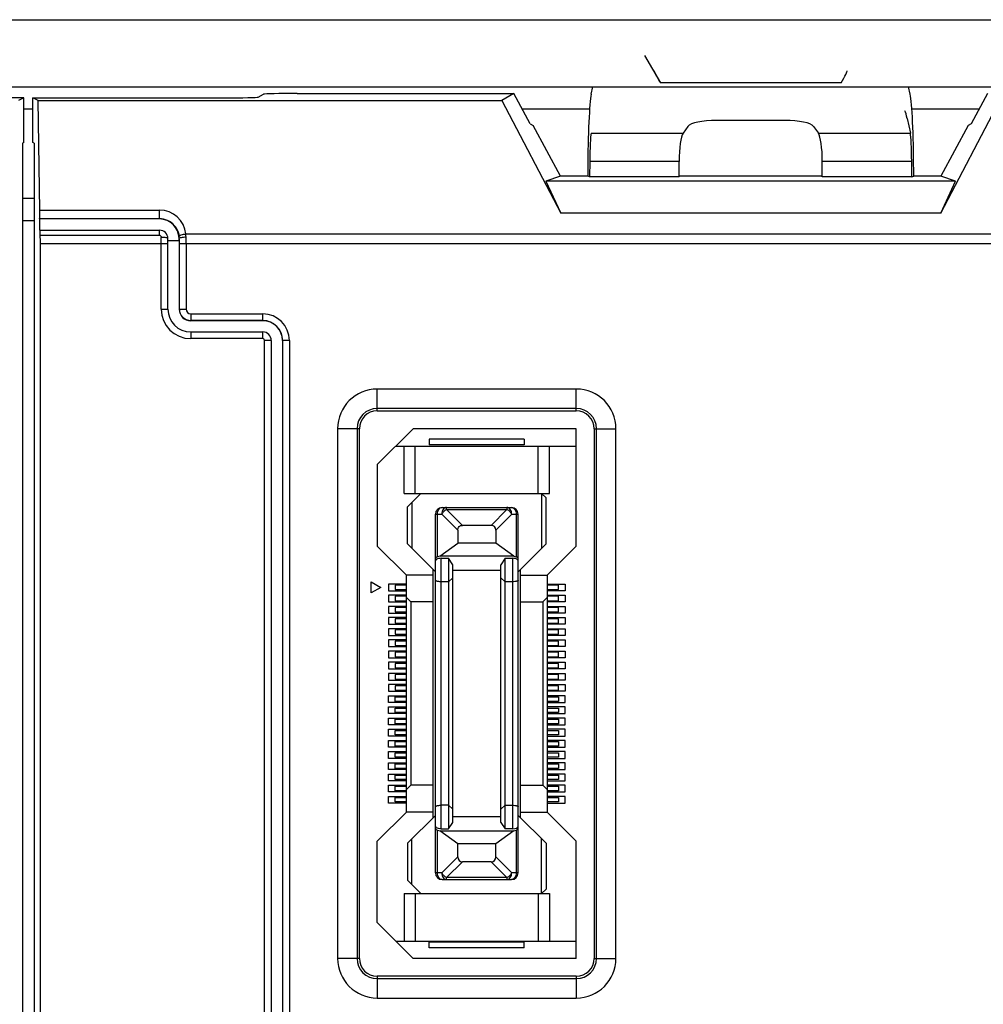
# Model space of a CAD drawing. Header units: millimetres. Extents: x 5740 to 7888, y -1457 to 417.
# Tile 73 of 120: x 7274 to 7317, y -1187 to -1143. Entities that reach past the tile are written whole.
import ezdxf

# ---------------------------------------------------------------- set-up
doc = ezdxf.new("R2010")
doc.units = ezdxf.units.MM
doc.header["$LTSCALE"] = 23.1
doc.layers.get('0').update_dxf_attribs({"linetype": 'CONTINUOUS'})

msp = doc.modelspace()

# ---------------------------------------------------------------- linework, layer by layer
at = {"color": 0}
for p, q in [((7263.751, -1143.094), (7521.751, -1143.094)), ((7301.996, -1144.694), (7302.709, -1145.921)), ((7263.751, -1146.094), (7521.751, -1146.094)), ((7299.618, -1146.432), (7299.691, -1146.094)), ((7310.792, -1145.921), (7302.709, -1145.921)), ((7313.883, -1146.432), (7313.81, -1146.094)), ((7274.251, -1146.59), (7258.174, -1146.59)), ((7274.251, -1146.59), (7274.015, -1146.708)), ((7274.251, -1148.59), (7274.251, -1146.59)), ((7274.651, -1148.59), (7274.651, -1146.59)), ((7274.651, -1146.59), (7283.227, -1146.59)), ((7274.886, -1146.708), (7274.651, -1146.59)), ((7274.965, -1151.616), (7274.886, -1146.708)), ((7274.886, -1146.708), (7295.616, -1146.708)), ((7284.725, -1146.553), (7284.969, -1146.431)), ((7286.467, -1146.394), (7296.161, -1146.394)), ((7296.161, -1146.394), (7295.616, -1146.708)), ((7295.616, -1146.708), (7298.253, -1151.756)), ((7296.895, -1147.751), (7296.161, -1146.394)), ((7315.248, -1151.756), (7317.885, -1146.708)), ((7317.34, -1146.394), (7316.606, -1147.751)), ((7274.651, -1147.094), (7274.251, -1147.094)), ((7299.545, -1147.094), (7296.54, -1147.094)), ((7316.962, -1147.094), (7313.956, -1147.094)), ((7308.278, -1147.599), (7305.223, -1147.599)), ((7313.748, -1147.513), (7313.891, -1148.176)), ((7296.895, -1147.751), (7297.026, -1147.829)), ((7298.251, -1150.094), (7297.026, -1147.829)), ((7303.943, -1147.867), (7303.724, -1148.176)), ((7309.558, -1147.867), (7309.777, -1148.176)), ((7316.475, -1147.829), (7315.251, -1150.094)), ((7316.606, -1147.751), (7316.475, -1147.829)), ((7299.611, -1148.176), (7303.724, -1148.176)), ((7309.777, -1148.176), (7313.891, -1148.176)), ((7274.251, -1148.59), (7274.193, -1148.619)), ((7274.193, -1148.619), (7274.193, -1231.789)), ((7274.708, -1148.619), (7274.651, -1148.59)), ((7274.708, -1148.619), (7274.708, -1231.789)), ((7299.462, -1149.828), (7299.46, -1150.094)), ((7299.552, -1149.438), (7299.548, -1150.123)), ((7303.55, -1149.438), (7299.552, -1149.438)), ((7303.55, -1150.123), (7303.55, -1149.438)), ((7309.951, -1150.123), (7309.951, -1149.438)), ((7313.949, -1149.438), (7309.951, -1149.438)), ((7313.953, -1150.123), (7313.949, -1149.438)), ((7314.041, -1150.094), (7314.04, -1149.828)), ((7298.251, -1150.094), (7297.592, -1150.323)), ((7299.46, -1150.094), (7298.251, -1150.094)), ((7299.548, -1150.123), (7299.46, -1150.094)), ((7303.55, -1150.123), (7299.548, -1150.123)), ((7309.951, -1150.094), (7303.55, -1150.094)), ((7313.953, -1150.123), (7309.951, -1150.123)), ((7313.953, -1150.123), (7314.041, -1150.094)), ((7315.251, -1150.094), (7314.041, -1150.094)), ((7315.91, -1150.323), (7315.251, -1150.094)), ((7315.91, -1150.323), (7297.592, -1150.323)), ((7297.592, -1150.323), (7298.253, -1151.756)), ((7315.248, -1151.756), (7315.91, -1150.323)), ((7274.708, -1151.094), (7274.193, -1151.094)), ((7274.951, -1152.004), (7274.944, -1152.011)), ((7274.944, -1152.011), (7274.952, -1152.511)), ((7280.311, -1152.011), (7274.944, -1152.011)), ((7280.311, -1152.004), (7274.951, -1152.004)), ((7274.965, -1151.616), (7280.311, -1151.616)), ((7280.311, -1152.011), (7280.311, -1151.616)), ((7315.248, -1151.756), (7298.253, -1151.756)), ((7274.708, -1152.094), (7274.193, -1152.094)), ((7274.968, -1152.511), (7280.309, -1152.511)), ((7274.983, -1152.733), (7280.309, -1152.733)), ((7280.309, -1152.733), (7280.309, -1152.511)), ((7280.389, -1156.044), (7280.389, -1152.833)), ((7280.689, -1156.044), (7280.689, -1152.891)), ((7281.189, -1152.969), (7281.188, -1152.874)), ((7281.199, -1152.874), (7281.188, -1152.874)), ((7281.492, -1152.678), (7520.799, -1152.678)), ((7274.986, -1225.692), (7274.986, -1153.119)), ((7280.689, -1153.119), (7274.986, -1153.119)), ((7280.689, -1152.969), (7281.189, -1152.969)), ((7281.189, -1152.969), (7281.189, -1156.044)), ((7281.201, -1156.044), (7281.201, -1153.119)), ((7521.091, -1153.119), (7281.201, -1153.119)), ((7281.5, -1153.119), (7281.5, -1156.044)), ((7280.389, -1156.044), (7280.689, -1156.044)), ((7281.189, -1156.044), (7281.5, -1156.044)), ((7281.711, -1156.254), (7281.711, -1156.565)), ((7281.711, -1156.254), (7284.931, -1156.254)), ((7284.931, -1156.565), (7284.931, -1156.254)), ((7284.931, -1156.554), (7281.711, -1156.554)), ((7284.931, -1156.565), (7281.711, -1156.565)), ((7281.711, -1157.065), (7281.711, -1157.365)), ((7281.711, -1157.065), (7284.931, -1157.065)), ((7284.931, -1157.365), (7284.931, -1157.065)), ((7284.931, -1157.365), (7281.711, -1157.365)), ((7285.009, -1222.004), (7285.009, -1157.444)), ((7285.309, -1157.444), (7285.009, -1157.444)), ((7285.309, -1157.444), (7285.309, -1222.004)), ((7286.12, -1157.444), (7285.809, -1157.444)), ((7285.821, -1222.004), (7285.821, -1157.444)), ((7286.12, -1157.444), (7286.12, -1222.004)), ((7290.051, -1160.594), (7290.051, -1159.619)), ((7298.951, -1159.619), (7290.051, -1159.619)), ((7298.951, -1160.594), (7298.951, -1159.619)), ((7298.951, -1160.488), (7290.051, -1160.488)), ((7290.051, -1160.594), (7298.951, -1160.594)), ((7288.276, -1161.394), (7288.276, -1185.094)), ((7289.251, -1161.394), (7288.276, -1161.394)), ((7289.145, -1161.394), (7289.145, -1185.094)), ((7289.251, -1185.094), (7289.251, -1161.394)), ((7291.651, -1161.394), (7290.051, -1162.994)), ((7298.951, -1161.394), (7291.651, -1161.394)), ((7298.951, -1166.644), (7298.951, -1161.394)), ((7299.751, -1161.394), (7299.751, -1185.094)), ((7299.751, -1161.394), (7300.726, -1161.394)), ((7299.856, -1185.094), (7299.856, -1161.394)), ((7300.726, -1185.094), (7300.726, -1161.394)), ((7292.376, -1161.869), (7292.376, -1162.119)), ((7296.626, -1161.869), (7292.376, -1161.869)), ((7296.626, -1162.119), (7292.376, -1162.119)), ((7296.626, -1161.869), (7296.626, -1162.119)), ((7290.876, -1162.169), (7298.951, -1162.169)), ((7291.251, -1164.294), (7291.251, -1162.169)), ((7291.751, -1164.294), (7291.751, -1162.169)), ((7297.251, -1164.294), (7297.251, -1162.169)), ((7297.751, -1164.294), (7297.751, -1162.169)), ((7290.051, -1162.994), (7290.051, -1166.644)), ((7291.251, -1164.294), (7297.751, -1164.294)), ((7292.001, -1164.294), (7291.401, -1164.894)), ((7297.401, -1164.294), (7297.401, -1166.744)), ((7297.401, -1164.294), (7297.601, -1164.494)), ((7291.601, -1164.694), (7291.601, -1166.744)), ((7297.601, -1166.544), (7297.601, -1164.494)), ((7291.401, -1166.544), (7291.401, -1164.894)), ((7292.651, -1181.269), (7292.651, -1165.219)), ((7292.651, -1165.219), (7292.938, -1165.219)), ((7292.738, -1167.13), (7292.738, -1165.219)), ((7293.651, -1165.931), (7292.938, -1165.219)), ((7292.951, -1164.919), (7296.051, -1164.919)), ((7293.151, -1165.007), (7293.151, -1164.919)), ((7293.151, -1165.007), (7295.851, -1165.007)), ((7293.151, -1165.007), (7293.863, -1165.719)), ((7295.138, -1165.719), (7295.851, -1165.007)), ((7296.063, -1165.219), (7295.351, -1165.931)), ((7295.851, -1164.919), (7295.851, -1165.007)), ((7296.063, -1165.219), (7296.351, -1165.219)), ((7296.263, -1165.219), (7296.263, -1167.13)), ((7296.351, -1181.269), (7296.351, -1165.219)), ((7293.651, -1165.931), (7293.651, -1166.518)), ((7295.138, -1165.719), (7293.863, -1165.719)), ((7295.351, -1165.931), (7295.351, -1166.518)), ((7292.651, -1167.794), (7291.401, -1166.544)), ((7292.851, -1167.094), (7293.651, -1166.518)), ((7295.351, -1166.518), (7293.651, -1166.518)), ((7296.151, -1167.094), (7295.351, -1166.518)), ((7296.351, -1167.794), (7297.601, -1166.544)), ((7290.051, -1166.644), (7291.351, -1167.944)), ((7297.651, -1167.944), (7298.951, -1166.644)), ((7292.851, -1167.094), (7292.738, -1167.13)), ((7296.151, -1167.094), (7292.851, -1167.094)), ((7292.901, -1179.295), (7292.901, -1167.192)), ((7292.901, -1167.192), (7293.231, -1167.192)), ((7293.231, -1167.192), (7293.231, -1179.295)), ((7293.431, -1167.478), (7293.231, -1167.192)), ((7295.771, -1167.192), (7295.571, -1167.478)), ((7295.771, -1179.295), (7295.771, -1167.192)), ((7295.771, -1167.192), (7296.101, -1167.192)), ((7296.101, -1167.192), (7296.101, -1179.295)), ((7296.151, -1167.094), (7296.263, -1167.13)), ((7292.551, -1178.794), (7292.551, -1167.694)), ((7293.431, -1179.009), (7293.431, -1167.478)), ((7295.571, -1167.744), (7293.431, -1167.744)), ((7295.571, -1179.009), (7295.571, -1167.478)), ((7296.451, -1178.794), (7296.451, -1167.694)), ((7289.776, -1168.744), (7289.776, -1168.244)), ((7289.776, -1168.244), (7290.209, -1168.494)), ((7291.351, -1178.544), (7291.351, -1167.944)), ((7292.551, -1167.944), (7291.351, -1167.944)), ((7293.231, -1168.244), (7292.901, -1168.244)), ((7293.431, -1168.074), (7293.231, -1168.244)), ((7295.571, -1168.074), (7295.771, -1168.244)), ((7296.101, -1168.244), (7295.771, -1168.244)), ((7296.451, -1167.944), (7297.651, -1167.944)), ((7297.651, -1167.944), (7297.651, -1178.544)), ((7290.209, -1168.494), (7289.776, -1168.744)), ((7290.551, -1168.344), (7290.551, -1168.644)), ((7291.351, -1168.344), (7290.551, -1168.344)), ((7290.551, -1168.644), (7291.351, -1168.644)), ((7290.851, -1168.394), (7290.851, -1168.594)), ((7291.351, -1168.394), (7290.851, -1168.394)), ((7290.851, -1168.594), (7291.351, -1168.594)), ((7297.651, -1168.344), (7298.451, -1168.344)), ((7298.151, -1168.394), (7297.651, -1168.394)), ((7297.651, -1168.594), (7298.151, -1168.594)), ((7298.451, -1168.644), (7297.651, -1168.644)), ((7298.151, -1168.594), (7298.151, -1168.394)), ((7298.451, -1168.344), (7298.451, -1168.644)), ((7290.551, -1168.844), (7290.551, -1169.144)), ((7291.351, -1168.844), (7290.551, -1168.844)), ((7290.551, -1169.144), (7291.351, -1169.144)), ((7290.851, -1168.894), (7290.851, -1169.094)), ((7291.351, -1168.894), (7290.851, -1168.894)), ((7290.851, -1169.094), (7291.351, -1169.094)), ((7291.551, -1169.144), (7291.351, -1168.944)), ((7291.551, -1169.144), (7291.551, -1177.344)), ((7292.551, -1169.144), (7291.551, -1169.144)), ((7296.451, -1169.144), (7297.451, -1169.144)), ((7297.451, -1169.144), (7297.651, -1168.944)), ((7297.451, -1169.144), (7297.451, -1177.344)), ((7297.651, -1168.844), (7298.451, -1168.844)), ((7298.151, -1168.894), (7297.651, -1168.894)), ((7297.651, -1169.094), (7298.151, -1169.094)), ((7298.451, -1169.144), (7297.651, -1169.144)), ((7298.151, -1169.094), (7298.151, -1168.894)), ((7298.451, -1168.844), (7298.451, -1169.144)), ((7290.551, -1169.344), (7290.551, -1169.644)), ((7291.351, -1169.344), (7290.551, -1169.344)), ((7290.551, -1169.644), (7291.351, -1169.644)), ((7290.851, -1169.394), (7290.851, -1169.594)), ((7291.351, -1169.394), (7290.851, -1169.394)), ((7290.851, -1169.594), (7291.351, -1169.594)), ((7297.651, -1169.344), (7298.451, -1169.344)), ((7298.151, -1169.394), (7297.651, -1169.394)), ((7297.651, -1169.594), (7298.151, -1169.594)), ((7298.451, -1169.644), (7297.651, -1169.644)), ((7298.151, -1169.594), (7298.151, -1169.394)), ((7298.451, -1169.344), (7298.451, -1169.644)), ((7290.551, -1169.844), (7290.551, -1170.144)), ((7291.351, -1169.844), (7290.551, -1169.844)), ((7290.851, -1169.894), (7290.851, -1170.094)), ((7291.351, -1169.894), (7290.851, -1169.894)), ((7290.851, -1170.094), (7291.351, -1170.094)), ((7297.651, -1169.844), (7298.451, -1169.844)), ((7298.151, -1169.894), (7297.651, -1169.894)), ((7297.651, -1170.094), (7298.151, -1170.094)), ((7298.151, -1170.094), (7298.151, -1169.894)), ((7298.451, -1169.844), (7298.451, -1170.144)), ((7290.551, -1170.144), (7291.351, -1170.144)), ((7290.551, -1170.344), (7290.551, -1170.644)), ((7291.351, -1170.344), (7290.551, -1170.344)), ((7290.851, -1170.394), (7290.851, -1170.594)), ((7291.351, -1170.394), (7290.851, -1170.394)), ((7298.451, -1170.144), (7297.651, -1170.144)), ((7297.651, -1170.344), (7298.451, -1170.344)), ((7298.151, -1170.394), (7297.651, -1170.394)), ((7298.151, -1170.594), (7298.151, -1170.394)), ((7298.451, -1170.344), (7298.451, -1170.644)), ((7290.551, -1170.644), (7291.351, -1170.644)), ((7290.551, -1170.844), (7290.551, -1171.144)), ((7291.351, -1170.844), (7290.551, -1170.844)), ((7290.851, -1170.594), (7291.351, -1170.594)), ((7290.851, -1170.894), (7290.851, -1171.094)), ((7291.351, -1170.894), (7290.851, -1170.894)), ((7297.651, -1170.594), (7298.151, -1170.594)), ((7298.451, -1170.644), (7297.651, -1170.644)), ((7297.651, -1170.844), (7298.451, -1170.844)), ((7298.151, -1170.894), (7297.651, -1170.894)), ((7298.151, -1171.094), (7298.151, -1170.894)), ((7298.451, -1170.844), (7298.451, -1171.144)), ((7290.551, -1171.144), (7291.351, -1171.144)), ((7290.551, -1171.344), (7290.551, -1171.644)), ((7291.351, -1171.344), (7290.551, -1171.344)), ((7290.851, -1171.094), (7291.351, -1171.094)), ((7290.851, -1171.394), (7290.851, -1171.594)), ((7291.351, -1171.394), (7290.851, -1171.394)), ((7297.651, -1171.094), (7298.151, -1171.094)), ((7298.451, -1171.144), (7297.651, -1171.144)), ((7297.651, -1171.344), (7298.451, -1171.344)), ((7298.151, -1171.394), (7297.651, -1171.394)), ((7298.151, -1171.594), (7298.151, -1171.394)), ((7298.451, -1171.344), (7298.451, -1171.644)), ((7290.551, -1171.644), (7291.351, -1171.644)), ((7290.551, -1171.844), (7290.551, -1172.144)), ((7291.351, -1171.844), (7290.551, -1171.844)), ((7290.851, -1171.594), (7291.351, -1171.594)), ((7297.651, -1171.594), (7298.151, -1171.594)), ((7298.451, -1171.644), (7297.651, -1171.644)), ((7297.651, -1171.844), (7298.451, -1171.844)), ((7298.451, -1171.844), (7298.451, -1172.144)), ((7290.551, -1172.144), (7291.351, -1172.144)), ((7290.851, -1171.894), (7290.851, -1172.094)), ((7291.351, -1171.894), (7290.851, -1171.894)), ((7290.851, -1172.094), (7291.351, -1172.094)), ((7298.151, -1171.894), (7297.651, -1171.894)), ((7297.651, -1172.094), (7298.151, -1172.094)), ((7298.451, -1172.144), (7297.651, -1172.144)), ((7298.151, -1172.094), (7298.151, -1171.894)), ((7290.551, -1172.344), (7290.551, -1172.644)), ((7291.351, -1172.344), (7290.551, -1172.344)), ((7290.551, -1172.644), (7291.351, -1172.644)), ((7290.851, -1172.394), (7290.851, -1172.594)), ((7291.351, -1172.394), (7290.851, -1172.394)), ((7290.851, -1172.594), (7291.351, -1172.594)), ((7297.651, -1172.344), (7298.451, -1172.344)), ((7298.151, -1172.394), (7297.651, -1172.394)), ((7297.651, -1172.594), (7298.151, -1172.594)), ((7298.451, -1172.644), (7297.651, -1172.644)), ((7298.151, -1172.594), (7298.151, -1172.394)), ((7298.451, -1172.344), (7298.451, -1172.644)), ((7290.551, -1172.844), (7290.551, -1173.144)), ((7291.351, -1172.844), (7290.551, -1172.844)), ((7290.551, -1173.144), (7291.351, -1173.144)), ((7290.851, -1172.894), (7290.851, -1173.094)), ((7291.351, -1172.894), (7290.851, -1172.894)), ((7290.851, -1173.094), (7291.351, -1173.094)), ((7297.651, -1172.844), (7298.451, -1172.844)), ((7298.151, -1172.894), (7297.651, -1172.894)), ((7297.651, -1173.094), (7298.151, -1173.094)), ((7298.451, -1173.144), (7297.651, -1173.144)), ((7298.151, -1173.094), (7298.151, -1172.894)), ((7298.451, -1172.844), (7298.451, -1173.144)), ((7290.551, -1173.644), (7290.551, -1173.344)), ((7290.551, -1173.344), (7291.351, -1173.344)), ((7290.851, -1173.594), (7290.851, -1173.394)), ((7290.851, -1173.394), (7291.351, -1173.394)), ((7291.351, -1173.594), (7290.851, -1173.594)), ((7298.451, -1173.344), (7297.651, -1173.344)), ((7297.651, -1173.394), (7298.151, -1173.394)), ((7298.151, -1173.594), (7297.651, -1173.594)), ((7298.151, -1173.394), (7298.151, -1173.594)), ((7298.451, -1173.644), (7298.451, -1173.344)), ((7291.351, -1173.644), (7290.551, -1173.644)), ((7290.551, -1174.144), (7290.551, -1173.844)), ((7290.551, -1173.844), (7291.351, -1173.844)), ((7290.851, -1174.094), (7290.851, -1173.894)), ((7290.851, -1173.894), (7291.351, -1173.894)), ((7297.651, -1173.644), (7298.451, -1173.644)), ((7298.451, -1173.844), (7297.651, -1173.844)), ((7297.651, -1173.894), (7298.151, -1173.894)), ((7298.151, -1173.894), (7298.151, -1174.094)), ((7298.451, -1174.144), (7298.451, -1173.844)), ((7291.351, -1174.144), (7290.551, -1174.144)), ((7290.551, -1174.644), (7290.551, -1174.344)), ((7290.551, -1174.344), (7291.351, -1174.344)), ((7291.351, -1174.094), (7290.851, -1174.094)), ((7290.851, -1174.594), (7290.851, -1174.394)), ((7290.851, -1174.394), (7291.351, -1174.394)), ((7298.151, -1174.094), (7297.651, -1174.094)), ((7297.651, -1174.144), (7298.451, -1174.144)), ((7298.451, -1174.344), (7297.651, -1174.344)), ((7297.651, -1174.394), (7298.151, -1174.394)), ((7298.151, -1174.394), (7298.151, -1174.594)), ((7298.451, -1174.644), (7298.451, -1174.344)), ((7291.351, -1174.644), (7290.551, -1174.644)), ((7290.551, -1175.144), (7290.551, -1174.844)), ((7290.551, -1174.844), (7291.351, -1174.844)), ((7291.351, -1174.594), (7290.851, -1174.594)), ((7290.851, -1175.094), (7290.851, -1174.894)), ((7290.851, -1174.894), (7291.351, -1174.894)), ((7298.151, -1174.594), (7297.651, -1174.594)), ((7297.651, -1174.644), (7298.451, -1174.644)), ((7298.451, -1174.844), (7297.651, -1174.844)), ((7297.651, -1174.894), (7298.151, -1174.894)), ((7298.151, -1174.894), (7298.151, -1175.094)), ((7298.451, -1175.144), (7298.451, -1174.844)), ((7291.351, -1175.144), (7290.551, -1175.144)), ((7290.551, -1175.644), (7290.551, -1175.344)), ((7290.551, -1175.344), (7291.351, -1175.344)), ((7291.351, -1175.094), (7290.851, -1175.094)), ((7298.151, -1175.094), (7297.651, -1175.094)), ((7297.651, -1175.144), (7298.451, -1175.144)), ((7298.451, -1175.344), (7297.651, -1175.344)), ((7298.451, -1175.644), (7298.451, -1175.344)), ((7291.351, -1175.644), (7290.551, -1175.644)), ((7290.851, -1175.594), (7290.851, -1175.394)), ((7290.851, -1175.394), (7291.351, -1175.394)), ((7291.351, -1175.594), (7290.851, -1175.594)), ((7297.651, -1175.394), (7298.151, -1175.394)), ((7298.151, -1175.594), (7297.651, -1175.594)), ((7297.651, -1175.644), (7298.451, -1175.644)), ((7298.151, -1175.394), (7298.151, -1175.594)), ((7290.551, -1176.144), (7290.551, -1175.844)), ((7290.551, -1175.844), (7291.351, -1175.844)), ((7291.351, -1176.144), (7290.551, -1176.144)), ((7290.851, -1176.094), (7290.851, -1175.894)), ((7290.851, -1175.894), (7291.351, -1175.894)), ((7291.351, -1176.094), (7290.851, -1176.094)), ((7298.451, -1175.844), (7297.651, -1175.844)), ((7297.651, -1175.894), (7298.151, -1175.894)), ((7298.151, -1176.094), (7297.651, -1176.094)), ((7297.651, -1176.144), (7298.451, -1176.144)), ((7298.151, -1175.894), (7298.151, -1176.094)), ((7298.451, -1176.144), (7298.451, -1175.844)), ((7290.551, -1176.644), (7290.551, -1176.344)), ((7290.551, -1176.344), (7291.351, -1176.344)), ((7291.351, -1176.644), (7290.551, -1176.644)), ((7290.851, -1176.594), (7290.851, -1176.394)), ((7290.851, -1176.394), (7291.351, -1176.394)), ((7291.351, -1176.594), (7290.851, -1176.594)), ((7298.451, -1176.344), (7297.651, -1176.344)), ((7297.651, -1176.394), (7298.151, -1176.394)), ((7298.151, -1176.594), (7297.651, -1176.594)), ((7297.651, -1176.644), (7298.451, -1176.644)), ((7298.151, -1176.394), (7298.151, -1176.594)), ((7298.451, -1176.644), (7298.451, -1176.344)), ((7290.551, -1177.144), (7290.551, -1176.844)), ((7290.551, -1176.844), (7291.351, -1176.844)), ((7290.851, -1177.094), (7290.851, -1176.894)), ((7290.851, -1176.894), (7291.351, -1176.894)), ((7291.351, -1177.094), (7290.851, -1177.094)), ((7298.451, -1176.844), (7297.651, -1176.844)), ((7297.651, -1176.894), (7298.151, -1176.894)), ((7298.151, -1177.094), (7297.651, -1177.094)), ((7298.151, -1176.894), (7298.151, -1177.094)), ((7298.451, -1177.144), (7298.451, -1176.844)), ((7291.351, -1177.144), (7290.551, -1177.144)), ((7290.551, -1177.644), (7290.551, -1177.344)), ((7290.551, -1177.344), (7291.351, -1177.344)), ((7290.851, -1177.594), (7290.851, -1177.394)), ((7290.851, -1177.394), (7291.351, -1177.394)), ((7291.551, -1177.344), (7291.351, -1177.544)), ((7292.551, -1177.344), (7291.551, -1177.344)), ((7296.451, -1177.344), (7297.451, -1177.344)), ((7297.451, -1177.344), (7297.651, -1177.544)), ((7297.651, -1177.144), (7298.451, -1177.144)), ((7298.451, -1177.344), (7297.651, -1177.344)), ((7297.651, -1177.394), (7298.151, -1177.394)), ((7298.151, -1177.394), (7298.151, -1177.594)), ((7298.451, -1177.644), (7298.451, -1177.344)), ((7291.351, -1177.644), (7290.551, -1177.644)), ((7290.551, -1178.144), (7290.551, -1177.844)), ((7290.551, -1177.844), (7291.351, -1177.844)), ((7291.351, -1177.594), (7290.851, -1177.594)), ((7290.851, -1178.094), (7290.851, -1177.894)), ((7290.851, -1177.894), (7291.351, -1177.894)), ((7298.151, -1177.594), (7297.651, -1177.594)), ((7297.651, -1177.644), (7298.451, -1177.644)), ((7298.451, -1177.844), (7297.651, -1177.844)), ((7297.651, -1177.894), (7298.151, -1177.894)), ((7298.151, -1177.894), (7298.151, -1178.094)), ((7298.451, -1178.144), (7298.451, -1177.844)), ((7291.351, -1178.144), (7290.551, -1178.144)), ((7291.351, -1178.094), (7290.851, -1178.094)), ((7293.231, -1178.244), (7292.901, -1178.244)), ((7293.231, -1178.244), (7293.431, -1178.413)), ((7295.771, -1178.244), (7295.571, -1178.413)), ((7295.771, -1178.244), (7296.101, -1178.244)), ((7298.151, -1178.094), (7297.651, -1178.094)), ((7297.651, -1178.144), (7298.451, -1178.144)), ((7291.351, -1178.544), (7290.051, -1179.844)), ((7292.551, -1178.544), (7291.351, -1178.544)), ((7292.651, -1178.694), (7291.401, -1179.944)), ((7293.431, -1178.744), (7295.571, -1178.744)), ((7296.351, -1178.694), (7297.601, -1179.944)), ((7296.451, -1178.544), (7297.651, -1178.544)), ((7298.951, -1179.844), (7297.651, -1178.544)), ((7292.901, -1179.295), (7293.231, -1179.295)), ((7293.231, -1179.295), (7293.431, -1179.009)), ((7295.571, -1179.009), (7295.771, -1179.295)), ((7296.101, -1179.295), (7295.771, -1179.295)), ((7291.601, -1181.794), (7291.601, -1179.744)), ((7292.738, -1181.269), (7292.738, -1179.357)), ((7292.738, -1179.357), (7292.851, -1179.394)), ((7292.851, -1179.394), (7296.151, -1179.394)), ((7293.651, -1179.969), (7292.851, -1179.394)), ((7296.151, -1179.394), (7295.351, -1179.969)), ((7296.151, -1179.394), (7296.263, -1179.357)), ((7296.263, -1179.357), (7296.263, -1181.269)), ((7297.401, -1182.194), (7297.401, -1179.744)), ((7290.051, -1183.494), (7290.051, -1179.844)), ((7291.401, -1179.944), (7291.401, -1181.594)), ((7293.651, -1180.557), (7293.651, -1179.969)), ((7295.351, -1179.969), (7293.651, -1179.969)), ((7295.351, -1180.557), (7295.351, -1179.969)), ((7297.601, -1179.944), (7297.601, -1181.994)), ((7298.951, -1185.094), (7298.951, -1179.844)), ((7292.938, -1181.269), (7293.651, -1180.557)), ((7295.351, -1180.557), (7296.063, -1181.269)), ((7293.863, -1180.769), (7293.151, -1181.481)), ((7295.138, -1180.769), (7293.863, -1180.769)), ((7295.851, -1181.481), (7295.138, -1180.769)), ((7292.938, -1181.269), (7292.651, -1181.269)), ((7293.151, -1181.569), (7293.151, -1181.481)), ((7295.851, -1181.481), (7293.151, -1181.481)), ((7295.851, -1181.481), (7295.851, -1181.569)), ((7296.351, -1181.269), (7296.063, -1181.269)), ((7291.401, -1181.594), (7292.001, -1182.194)), ((7292.951, -1181.569), (7296.051, -1181.569)), ((7291.251, -1182.194), (7291.251, -1184.319)), ((7291.251, -1182.194), (7297.751, -1182.194)), ((7291.751, -1182.194), (7291.751, -1184.319)), ((7297.251, -1182.194), (7297.251, -1184.319)), ((7297.401, -1182.194), (7297.601, -1181.994)), ((7297.751, -1182.194), (7297.751, -1184.319)), ((7290.051, -1183.494), (7291.651, -1185.094)), ((7290.876, -1184.319), (7298.951, -1184.319)), ((7296.626, -1184.369), (7292.376, -1184.369)), ((7292.376, -1184.619), (7292.376, -1184.369)), ((7296.626, -1184.619), (7292.376, -1184.619)), ((7296.626, -1184.619), (7296.626, -1184.369)), ((7289.251, -1185.094), (7288.276, -1185.094)), ((7298.951, -1185.094), (7291.651, -1185.094)), ((7299.751, -1185.094), (7300.726, -1185.094)), ((7298.951, -1185.894), (7290.051, -1185.894)), ((7290.051, -1185.894), (7290.051, -1186.869)), ((7298.951, -1185.894), (7298.951, -1186.869)), ((7290.051, -1185.999), (7298.951, -1185.999)), ((7290.051, -1186.869), (7298.951, -1186.869))]:
    msp.add_line(p, q, dxfattribs=at)
for centre, radius, start, end in [((7280.31, -1152.805), 1.189, 6.1208, 89.9835), ((7280.311, -1152.893), 0.889, 41.932, 90.0034), ((7280.309, -1152.891), 0.38, 0, 90), ((7280.389, -1154.44), 1.606, 88.054, 90.0012), ((7280.373, -1152.886), 0.827, 0.8392, 6.4156), ((7258.787, -1153.118), 22.414, 359.9967, 0.6244), ((7279.745, -1152.828), 1.754, 0.5006, 4.8904), ((7246.479, -1153.118), 35.021, 359.9972, 0.4994), ((7281.711, -1156.044), 1.321, 180, 270), ((7281.711, -1156.044), 1.021, 180, 270), ((7281.711, -1156.044), 0.521, 180, 270), ((7281.711, -1156.044), 0.51, 180, 270), ((7281.711, -1156.044), 0.21, 180, 270), ((7284.931, -1157.444), 1.19, 0, 90), ((7284.931, -1157.444), 0.89, 0, 90), ((7284.931, -1157.444), 0.879, 0, 90), ((7284.931, -1157.444), 0.379, 0, 90), ((7284.931, -1157.444), 0.0786, 0, 90), ((7290.051, -1161.394), 1.775, 90, 180), ((7298.951, -1161.394), 1.775, 0, 90), ((7290.051, -1161.394), 0.905, 90, 180), ((7290.051, -1161.394), 0.8, 90, 180), ((7298.951, -1161.394), 0.905, 360, 90), ((7298.951, -1161.394), 0.8, 0, 90), ((7292.951, -1165.219), 0.3, 90, 180), ((7296.051, -1165.219), 0.3, 0, 90), ((7292.951, -1181.269), 0.3, 180, 270), ((7296.051, -1181.269), 0.3, 270, 0), ((7290.051, -1185.094), 1.775, 180, 270), ((7290.051, -1185.094), 0.905, 180, 270), ((7290.051, -1185.094), 0.8, 180, 270), ((7298.951, -1185.094), 1.775, 270, 360), ((7298.951, -1185.094), 0.905, 270, 360), ((7298.951, -1185.094), 0.8, 270, 0)]:
    msp.add_arc(centre, radius, start, end, dxfattribs=at)
for centre, major_axis, ratio, start_param, end_param in [((7302.788, -1145.984), (-0.354, 0.6), 0.052378, -0.013478, 1.435146), ((7310.713, -1145.984), (0.354, 0.6), 0.052378, -1.435146, 0.013478), ((7283.227, -1146.551), (1.5, 0), 0.026186, -1.570796, -0.05236), ((7286.467, -1146.433), (1.5, 0), 0.026186, 1.570796, 3.089233), ((7299.644, -1149.828), (0.019, 3.5), 0.052119, 0.244632, 1.571083), ((7313.857, -1149.828), (-0.019, 3.5), 0.052119, -1.571083, -0.244632), ((7313.646, -1161.097), (-0.077, 14), 0.052119, -0.244632, -0.105006), ((7305.223, -1147.923), (1.3, 0), 0.249328, 1.570796, 2.96706), ((7308.278, -1147.923), (1.3, 0), 0.249328, 0.174533, 1.570796), ((7299.62, -1149.438), (0.007, 1.3), 0.052119, 0.244632, 1.571083), ((7303.78, -1149.438), (0, 1.3), 0.176327, 0.244346, 1.570796), ((7309.722, -1149.438), (0, 1.3), 0.176327, -1.570796, -0.244346), ((7313.881, -1149.438), (-0.007, 1.3), 0.052119, -1.571083, -0.244632), ((7274.95, -1151.704), (0, 0.3), 0.052408, -3.089233, -1.272297), ((7280.311, -1152.888), (0, 0.877), 0.99987, 4.728515, 6.283185), ((7274.968, -1152.811), (0, 0.3), 0.052408, -1.310613, 0), ((7274.907, -1153.119), (0, 1.5), 0.052408, -1.570796, -1.310613), ((7294.926, -1166.143), (-0.367, -0.367), 0.57735, 2.617994, 3.665191), ((7292.951, -1179.288), (0.3, 0), 0.325, 3.141593, 3.926991), ((7296.101, -1179.176), (0.25, 0), 0.476799, -1.570796, 0), ((7296.051, -1179.288), (0.3, 0), 0.325, -0.785398, 0), ((7294.075, -1180.344), (0.367, 0.367), 0.57735, -3.665191, -2.617994), ((7294.926, -1180.344), (0.367, -0.367), 0.57735, -0.523599, 0.523599)]:
    msp.add_ellipse(centre, major_axis=major_axis, ratio=ratio, start_param=start_param, end_param=end_param, dxfattribs=at)
for points, knots in [([(7280.972, -1152.299), (7281.003, -1152.333), (7281.114, -1152.478), (7281.179, -1152.658), (7281.194, -1152.793)], [0, 0, 0, 0, 0.253556, 1, 1, 1, 1]), ([(7280.309, -1152.733), (7280.33, -1152.733), (7280.375, -1152.762), (7280.389, -1152.809), (7280.389, -1152.833)], [0, 0, 0, 0, 0.463653, 1, 1, 1, 1]), ([(7280.689, -1152.891), (7280.689, -1152.88), (7280.653, -1152.862), (7280.603, -1152.849), (7280.526, -1152.838), (7280.472, -1152.835), (7280.444, -1152.834)], [0, 0, 0, 0, 0.122916, 0.364113, 0.674411, 1, 1, 1, 1]), ([(7281.194, -1152.793), (7281.195, -1152.779), (7281.227, -1152.748), (7281.324, -1152.703), (7281.422, -1152.685), (7281.492, -1152.678)], [0, 0, 0, 0, 0.127559, 0.353359, 1, 1, 1, 1]), ([(7281.199, -1152.874), (7281.202, -1152.863), (7281.238, -1152.845), (7281.3, -1152.828), (7281.394, -1152.816), (7281.463, -1152.813), (7281.499, -1152.812)], [0, 0, 0, 0, 0.110024, 0.332096, 0.652238, 1, 1, 1, 1]), ([(7292.738, -1165.219), (7292.738, -1165.18), (7292.749, -1165.105), (7292.793, -1165.007), (7292.862, -1164.937), (7292.922, -1164.919), (7292.951, -1164.919)], [0, 0, 0, 0, 0.288005, 0.555334, 0.790507, 1, 1, 1, 1]), ([(7293.151, -1164.919), (7293.122, -1164.919), (7293.062, -1164.937), (7292.993, -1165.007), (7292.949, -1165.105), (7292.938, -1165.18), (7292.938, -1165.219)], [0, 0, 0, 0, 0.209435, 0.444528, 0.711844, 1, 1, 1, 1]), ([(7296.063, -1165.219), (7296.063, -1165.18), (7296.053, -1165.105), (7296.008, -1165.007), (7295.939, -1164.937), (7295.879, -1164.919), (7295.851, -1164.919)], [0, 0, 0, 0, 0.288158, 0.555474, 0.790566, 1, 1, 1, 1]), ([(7296.051, -1164.919), (7296.079, -1164.919), (7296.139, -1164.937), (7296.208, -1165.007), (7296.253, -1165.105), (7296.263, -1165.18), (7296.263, -1165.219)], [0, 0, 0, 0, 0.209493, 0.444666, 0.711995, 1, 1, 1, 1]), ([(7293.651, -1165.931), (7293.651, -1165.903), (7293.658, -1165.846), (7293.702, -1165.77), (7293.778, -1165.726), (7293.835, -1165.719), (7293.863, -1165.719)], [0, 0, 0, 0, 0.250372, 0.500015, 0.749649, 1, 1, 1, 1]), ([(7292.738, -1167.13), (7292.726, -1167.134), (7292.703, -1167.143), (7292.674, -1167.159), (7292.656, -1167.178), (7292.651, -1167.193), (7292.651, -1167.199)], [0, 0, 0, 0, 0.344848, 0.620934, 0.832324, 1, 1, 1, 1]), ([(7292.901, -1167.192), (7292.862, -1167.192), (7292.795, -1167.2), (7292.721, -1167.226), (7292.682, -1167.252), (7292.66, -1167.276), (7292.651, -1167.298), (7292.651, -1167.312)], [0, 0, 0, 0, 0.392234, 0.673048, 0.776741, 0.862457, 1, 1, 1, 1]), ([(7296.351, -1167.312), (7296.351, -1167.298), (7296.342, -1167.276), (7296.319, -1167.252), (7296.28, -1167.226), (7296.207, -1167.2), (7296.14, -1167.192), (7296.101, -1167.192)], [0, 0, 0, 0, 0.137543, 0.223258, 0.32695, 0.607763, 1, 1, 1, 1]), ([(7296.351, -1167.199), (7296.351, -1167.193), (7296.345, -1167.178), (7296.327, -1167.159), (7296.298, -1167.143), (7296.276, -1167.134), (7296.263, -1167.13)], [0, 0, 0, 0, 0.167676, 0.379066, 0.655152, 1, 1, 1, 1]), ([(7292.901, -1168.244), (7292.868, -1168.244), (7292.821, -1168.241), (7292.761, -1168.232), (7292.724, -1168.224), (7292.693, -1168.213), (7292.667, -1168.2), (7292.651, -1168.184), (7292.651, -1168.173)], [0, 0, 0, 0, 0.360155, 0.522743, 0.665942, 0.785869, 0.880409, 1, 1, 1, 1]), ([(7296.351, -1168.173), (7296.351, -1168.184), (7296.334, -1168.2), (7296.308, -1168.213), (7296.277, -1168.224), (7296.24, -1168.232), (7296.18, -1168.241), (7296.133, -1168.244), (7296.101, -1168.244)], [0, 0, 0, 0, 0.11959, 0.21413, 0.334058, 0.477257, 0.639846, 1, 1, 1, 1]), ([(7292.651, -1178.314), (7292.651, -1178.304), (7292.667, -1178.287), (7292.693, -1178.274), (7292.724, -1178.264), (7292.761, -1178.255), (7292.821, -1178.246), (7292.868, -1178.244), (7292.901, -1178.244)], [0, 0, 0, 0, 0.11959, 0.21413, 0.334058, 0.477257, 0.639846, 1, 1, 1, 1]), ([(7296.101, -1178.244), (7296.133, -1178.244), (7296.18, -1178.246), (7296.24, -1178.255), (7296.277, -1178.264), (7296.308, -1178.274), (7296.334, -1178.287), (7296.351, -1178.304), (7296.351, -1178.314)], [0, 0, 0, 0, 0.360155, 0.522743, 0.665942, 0.785869, 0.880409, 1, 1, 1, 1]), ([(7292.901, -1179.295), (7292.862, -1179.295), (7292.795, -1179.288), (7292.721, -1179.262), (7292.682, -1179.235), (7292.66, -1179.212), (7292.651, -1179.19), (7292.651, -1179.176)], [0, 0, 0, 0, 0.391531, 0.672575, 0.776441, 0.862293, 1, 1, 1, 1]), ([(7292.951, -1181.569), (7292.922, -1181.569), (7292.862, -1181.55), (7292.793, -1181.481), (7292.749, -1181.382), (7292.738, -1181.307), (7292.738, -1181.269)], [0, 0, 0, 0, 0.209493, 0.444666, 0.711995, 1, 1, 1, 1]), ([(7292.938, -1181.269), (7292.938, -1181.307), (7292.949, -1181.382), (7292.993, -1181.481), (7293.062, -1181.55), (7293.122, -1181.569), (7293.151, -1181.569)], [0, 0, 0, 0, 0.288158, 0.555474, 0.790566, 1, 1, 1, 1]), ([(7295.851, -1181.569), (7295.879, -1181.569), (7295.939, -1181.55), (7296.008, -1181.481), (7296.053, -1181.382), (7296.063, -1181.307), (7296.063, -1181.269)], [0, 0, 0, 0, 0.209493, 0.444666, 0.711995, 1, 1, 1, 1]), ([(7296.263, -1181.269), (7296.263, -1181.307), (7296.253, -1181.382), (7296.208, -1181.481), (7296.139, -1181.55), (7296.079, -1181.569), (7296.051, -1181.569)], [0, 0, 0, 0, 0.287992, 0.555325, 0.790504, 1, 1, 1, 1])]:
    msp.add_open_spline(points, degree=3, knots=knots, dxfattribs=at)
for points in [[(7292.938, -1165.219), (7292.961, -1165.173), (7293.023, -1165.091), (7293.105, -1165.029), (7293.151, -1165.007)], [(7295.851, -1165.007), (7295.896, -1165.029), (7295.978, -1165.091), (7296.04, -1165.173), (7296.063, -1165.219)], [(7293.151, -1181.481), (7293.105, -1181.458), (7293.023, -1181.396), (7292.961, -1181.314), (7292.938, -1181.269)], [(7296.063, -1181.269), (7296.04, -1181.314), (7295.978, -1181.396), (7295.896, -1181.458), (7295.851, -1181.481)]]:
    msp.add_open_spline(points, degree=3, dxfattribs=at)

doc.saveas('drawing.dxf')
